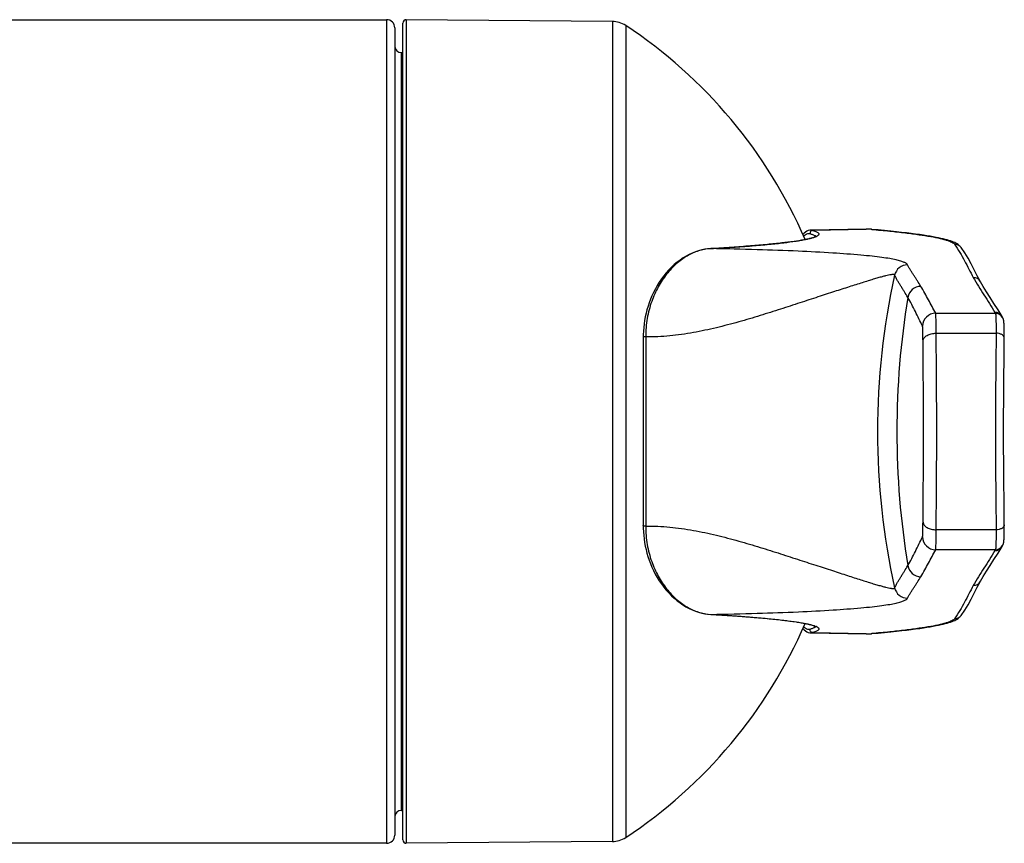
# Model space of a CAD drawing. Header units: millimetres. Extents: x 163 to 790, y -558 to 214.
# Tile 18 of 40: x 730 to 790, y -491 to -441. Entities that reach past the tile are written whole.
import ezdxf

# ---------------------------------------------------------------- set-up
doc = ezdxf.new("R2010")
doc.units = ezdxf.units.MM
doc.header["$LTSCALE"] = 23.1
doc.layers.get('0').update_dxf_attribs({"linetype": 'CONTINUOUS'})

msp = doc.modelspace()

# ---------------------------------------------------------------- linework, layer by layer
at = {"color": 7, "linetype": 'CONTINUOUS'}
for p, q in [((728.305, -440.888), (752.092, -440.888)), ((765.798, -440.999), (753.293, -440.89)), ((752.592, -441.388), (752.592, -490.388)), ((753.092, -490.686), (753.092, -441.09)), ((752.992, -442.888), (753.092, -442.888)), ((781.199, -453.603), (777.846, -453.663)), ((786.968, -454.72), (786.968, -454.72)), ((787.187, -455.042), (786.968, -454.72)), ((771.769, -454.788), (771.778, -454.788)), ((788.313, -457.09), (788.146, -456.798)), ((789.463, -458.923), (789.451, -458.902)), ((789.477, -458.946), (789.463, -458.923)), ((789.489, -458.968), (789.477, -458.946)), ((789.574, -459.364), (789.572, -459.329)), ((789.576, -459.403), (789.574, -459.364)), ((789.578, -459.445), (789.576, -459.403)), ((789.579, -459.49), (789.578, -459.445)), ((789.581, -459.54), (789.579, -459.49)), ((789.583, -459.594), (789.581, -459.54)), ((789.585, -459.683), (789.583, -459.594)), ((789.586, -459.783), (789.585, -459.683)), ((789.588, -459.895), (789.586, -459.783)), ((789.588, -460.019), (789.588, -459.895)), ((789.589, -460.207), (789.588, -460.019)), ((767.676, -460.172), (767.677, -461.554)), ((789.587, -460.771), (789.589, -460.207)), ((789.578, -461.719), (789.587, -460.771)), ((767.677, -461.554), (767.677, -463.008)), ((767.677, -463.008), (767.678, -464.472)), ((789.552, -464.104), (789.562, -463.059)), ((789.547, -464.814), (789.552, -464.104)), ((767.678, -464.472), (767.678, -466.565)), ((789.545, -465.529), (789.547, -464.814)), ((789.545, -466.245), (789.545, -465.529)), ((767.678, -466.565), (767.678, -468.033)), ((789.547, -466.96), (789.545, -466.245)), ((789.552, -467.669), (789.547, -466.96)), ((789.559, -468.369), (789.552, -467.669)), ((767.678, -468.033), (767.677, -469.493)), ((789.584, -470.692), (789.559, -468.369)), ((789.588, -471.304), (789.584, -470.692)), ((789.589, -471.67), (789.588, -471.304)), ((789.583, -472.148), (789.585, -472.048)), ((789.585, -472.048), (789.587, -471.936)), ((789.587, -471.936), (789.588, -471.81)), ((789.588, -471.81), (789.589, -471.67)), ((789.575, -472.397), (789.577, -472.356)), ((789.577, -472.356), (789.578, -472.311)), ((789.578, -472.311), (789.58, -472.261)), ((789.58, -472.261), (789.582, -472.207)), ((789.582, -472.207), (789.583, -472.148)), ((789.451, -472.875), (789.463, -472.854)), ((789.463, -472.854), (789.477, -472.83)), ((789.477, -472.83), (789.489, -472.809)), ((771.77, -476.988), (771.779, -476.989)), ((786.968, -477.056), (786.968, -477.056)), ((777.846, -478.113), (781.199, -478.173)), ((781.2, -478.173), (781.375, -478.172)), ((781.375, -478.172), (781.548, -478.161)), ((752.992, -488.888), (753.092, -488.888)), ((752.092, -490.888), (728.305, -490.888)), ((765.798, -490.777), (753.293, -490.886))]:
    msp.add_line(p, q, dxfattribs=at)
at = {"color": 9, "linetype": 'CONTINUOUS'}
for p, q in [((752.092, -440.888), (752.092, -490.888)), ((753.293, -440.89), (753.293, -490.886)), ((765.798, -440.999), (765.798, -490.777)), ((766.609, -441.246), (766.609, -490.53)), ((752.992, -488.888), (752.992, -442.888)), ((781.201, -453.62), (777.954, -453.678)), ((781.504, -453.615), (781.201, -453.62)), ((781.504, -453.615), (781.549, -453.619)), ((771.778, -454.788), (771.769, -454.788)), ((771.778, -454.788), (771.77, -454.789)), ((785.423, -458.714), (789.054, -458.714)), ((785.454, -459.92), (789.089, -459.92)), ((789.089, -471.856), (785.454, -471.856)), ((789.054, -473.062), (785.423, -473.062)), ((771.77, -476.987), (771.779, -476.988)), ((771.779, -476.988), (771.77, -476.988)), ((777.954, -478.099), (781.201, -478.157)), ((781.2, -478.157), (781.504, -478.162)), ((781.548, -478.158), (781.504, -478.162))]:
    msp.add_line(p, q, dxfattribs=at)
at = {"color": 7, "linetype": 'CONTINUOUS'}
for points in [[(777.848, -453.663), (777.779, -453.669), (777.69, -453.691), (777.602, -453.729), (777.516, -453.784), (777.432, -453.854), (777.358, -453.931)], [(781.548, -453.616), (781.373, -453.605), (781.2, -453.603)], [(786.651, -454.46), (786.577, -454.423), (786.499, -454.389), (786.415, -454.356), (786.324, -454.323), (786.226, -454.292), (786.12, -454.26), (786.005, -454.229), (785.88, -454.198), (785.746, -454.166), (785.6, -454.135), (785.443, -454.103), (785.273, -454.071), (785.089, -454.038), (784.891, -454.006), (784.679, -453.972), (784.45, -453.938), (784.205, -453.904), (783.941, -453.869), (783.66, -453.834), (783.358, -453.798), (783.036, -453.762), (782.692, -453.726), (782.325, -453.689), (781.935, -453.651), (781.548, -453.616)], [(786.968, -454.72), (786.916, -454.657), (786.853, -454.596), (786.788, -454.545), (786.721, -454.5), (786.651, -454.46)], [(771.769, -454.788), (771.614, -454.801), (771.42, -454.828), (771.226, -454.867), (771.032, -454.918), (770.839, -454.981), (770.648, -455.056), (770.459, -455.144), (770.272, -455.243), (770.088, -455.355), (769.908, -455.478), (769.731, -455.613), (769.558, -455.758), (769.391, -455.915), (769.229, -456.081), (769.073, -456.256), (768.924, -456.439), (768.783, -456.629), (768.65, -456.825), (768.525, -457.026), (768.409, -457.232), (768.302, -457.44), (768.204, -457.649), (768.115, -457.86), (768.035, -458.072), (767.963, -458.285), (767.9, -458.499), (767.844, -458.713), (767.797, -458.927), (767.758, -459.143), (767.727, -459.358), (767.703, -459.574), (767.686, -459.791), (767.678, -460.008), (767.676, -460.172)], [(788.146, -456.798), (787.951, -456.43), (787.763, -456.069), (787.578, -455.717), (787.389, -455.375), (787.187, -455.042)], [(789.451, -458.902), (789.206, -458.497), (788.96, -458.112), (788.726, -457.749), (788.508, -457.409), (788.313, -457.09)], [(789.572, -459.329), (789.57, -459.312), (789.569, -459.296), (789.568, -459.281), (789.567, -459.266), (789.566, -459.252), (789.564, -459.238), (789.563, -459.225), (789.561, -459.211), (789.56, -459.199), (789.558, -459.186), (789.556, -459.173), (789.554, -459.16), (789.552, -459.147), (789.549, -459.133), (789.546, -459.119), (789.542, -459.103), (789.538, -459.087), (789.533, -459.069), (789.526, -459.05), (789.518, -459.029), (789.509, -459.008), (789.499, -458.986), (789.489, -458.967)], [(789.562, -463.059), (789.57, -462.38), (789.578, -461.719)], [(767.677, -469.493), (767.676, -470.94), (767.676, -471.604)], [(767.676, -471.604), (767.677, -471.764), (767.686, -471.981), (767.702, -472.197), (767.726, -472.413), (767.757, -472.629), (767.796, -472.844), (767.843, -473.059), (767.898, -473.273), (767.961, -473.486), (768.033, -473.699), (768.113, -473.911), (768.201, -474.122), (768.299, -474.332), (768.406, -474.54), (768.522, -474.745), (768.647, -474.947), (768.78, -475.143), (768.921, -475.333), (769.07, -475.517), (769.226, -475.692), (769.388, -475.859), (769.555, -476.015), (769.728, -476.161), (769.905, -476.296), (770.085, -476.42), (770.269, -476.531), (770.456, -476.631), (770.645, -476.719), (770.837, -476.795), (771.029, -476.858), (771.223, -476.909), (771.417, -476.948), (771.612, -476.975), (771.77, -476.988)], [(789.489, -472.809), (789.499, -472.789), (789.509, -472.769), (789.517, -472.75), (789.524, -472.732), (789.53, -472.715), (789.535, -472.699), (789.54, -472.683), (789.544, -472.668), (789.547, -472.654), (789.55, -472.641), (789.552, -472.628), (789.554, -472.615), (789.556, -472.603), (789.558, -472.591), (789.56, -472.579), (789.561, -472.566), (789.563, -472.554), (789.564, -472.541), (789.565, -472.528), (789.567, -472.514), (789.568, -472.499), (789.569, -472.484), (789.57, -472.468), (789.571, -472.452), (789.572, -472.434), (789.575, -472.397)], [(788.146, -474.979), (788.313, -474.686), (788.508, -474.368), (788.726, -474.027), (788.961, -473.664), (789.206, -473.279), (789.451, -472.874)], [(786.968, -477.056), (787.187, -476.735), (787.389, -476.401), (787.578, -476.059), (787.763, -475.707), (787.951, -475.347), (788.146, -474.979)], [(781.548, -478.161), (781.937, -478.125), (782.327, -478.088), (782.694, -478.051), (783.038, -478.014), (783.36, -477.978), (783.661, -477.942), (783.943, -477.907), (784.206, -477.872), (784.452, -477.838), (784.68, -477.804), (784.893, -477.771), (785.091, -477.738), (785.274, -477.705), (785.444, -477.673), (785.601, -477.641), (785.747, -477.61), (785.881, -477.578), (786.006, -477.547), (786.121, -477.516), (786.227, -477.485), (786.325, -477.453), (786.415, -477.421), (786.499, -477.387), (786.578, -477.353)], [(786.578, -477.353), (786.651, -477.316), (786.721, -477.276), (786.788, -477.231), (786.853, -477.18), (786.917, -477.118), (786.968, -477.056)], [(777.358, -477.846), (777.432, -477.923), (777.516, -477.993), (777.602, -478.047), (777.691, -478.086), (777.779, -478.108), (777.848, -478.113)]]:
    msp.add_lwpolyline(points, dxfattribs=at)
for centre, radius, start, end in [((752.092, -441.388), 0.5, 0, 90), ((753.292, -441.09), 0.2, 89.5, 180), ((765.785, -442.499), 1.5, 56.64996, 89.5), ((750.392, -465.888), 29.5, 23.26855, 56.64996), ((752.992, -442.488), 0.4, 180, 270), ((750.392, -465.888), 29.5, 303.35004, 336.73146), ((752.992, -489.288), 0.4, 90, 180), ((752.092, -490.388), 0.5, 270, 360), ((765.785, -489.277), 1.5, 270.5, 303.35004), ((753.292, -490.686), 0.2, 180, 270.5)]:
    msp.add_arc(centre, radius, start, end, dxfattribs=at)
at = {"color": 9, "linetype": 'CONTINUOUS'}
for centre, radius, start, end in [((777.811, -453.26), 0.87, 294.34416, 295.88204), ((781.247, -456.404), 2.802, 84.75482, 90.97), ((781.514, -453.998), 0.383, 84.91491, 91.5493), ((786.565, -455.015), 0.499, 36.14777, 90.11965), ((783.713, -456.573), 0.8, 90.02538, 167.46614), ((825.94, -465.888), 44.042, 167.55845, 192.44155), ((787.708, -457.035), 0.499, 28.4117, 90.09863), ((784.522, -457.877), 0.801, 90.08446, 170.49821), ((833.114, -465.888), 50.048, 170.6352, 189.3648), ((785.424, -459.515), 0.801, 90.06419, 178.24874), ((785.208, -460.89), 4.418, 29.49828, 30.38035), ((789.02, -459.154), 0.499, 30.39777, 90.10427), ((789.054, -459.214), 0.499, 29.52347, 90.09289), ((785.424, -472.262), 0.801, 181.75127, 269.93582), ((789.02, -472.622), 0.499, 269.89579, 329.60224), ((785.208, -470.887), 4.418, 329.61965, 330.50172), ((789.054, -472.563), 0.499, 269.90711, 330.48416), ((784.522, -473.9), 0.801, 189.50177, 269.91555), ((787.708, -474.741), 0.499, 269.90134, 331.58828), ((783.713, -475.203), 0.8, 192.53565, 269.97174), ((786.565, -476.762), 0.499, 269.88086, 323.85232), ((777.81, -478.518), 0.871, 64.13758, 65.65623), ((781.246, -475.327), 2.847, 269.07928, 275.19577), ((781.514, -477.779), 0.383, 268.44846, 275.08246)]:
    msp.add_arc(centre, radius, start, end, dxfattribs=at)
at = {"color": 7, "linetype": 'CONTINUOUS'}
for points, knots in [([(771.778, -454.788), (772.217, -454.762), (773.051, -454.71), (774.231, -454.623), (775.269, -454.532), (776.159, -454.437), (776.805, -454.353), (777.243, -454.283), (777.511, -454.233), (777.737, -454.183), (777.92, -454.134), (778.058, -454.088), (778.133, -454.055), (778.161, -454.038)], [0, 0, 0, 0, 0.204806, 0.388788, 0.550859, 0.690046, 0.805491, 0.854068, 0.896414, 0.932416, 0.961926, 0.984628, 1, 1, 1, 1]), ([(771.779, -476.989), (772.218, -477.014), (773.051, -477.067), (774.231, -477.154), (775.269, -477.245), (776.159, -477.339), (776.805, -477.423), (777.243, -477.494), (777.511, -477.544), (777.737, -477.593), (777.92, -477.642), (778.058, -477.688), (778.133, -477.722), (778.161, -477.739)], [0, 0, 0, 0, 0.204807, 0.38879, 0.55086, 0.690048, 0.805493, 0.85407, 0.896416, 0.932417, 0.961926, 0.984628, 1, 1, 1, 1])]:
    msp.add_open_spline(points, degree=3, knots=knots, dxfattribs=at)
at = {"color": 9, "linetype": 'CONTINUOUS'}
for points, knots in [([(778.169, -454.052), (778.127, -454.071), (778.028, -454.108), (777.86, -454.157), (777.654, -454.206), (777.306, -454.276), (776.78, -454.359), (776.041, -454.452), (775.163, -454.542), (774.149, -454.63), (773.006, -454.713), (772.201, -454.764), (771.778, -454.788)], [0, 0, 0, 0, 0.02168, 0.048885, 0.08169, 0.120114, 0.213736, 0.329433, 0.466666, 0.624743, 0.802835, 1, 1, 1, 1]), ([(777.399, -454.024), (777.431, -453.993), (777.496, -453.94), (777.604, -453.887), (777.713, -453.867), (777.784, -453.877), (777.818, -453.887)], [0, 0, 0, 0, 0.28917, 0.541327, 0.771699, 1, 1, 1, 1]), ([(777.954, -453.678), (777.93, -453.678), (777.881, -453.691), (777.826, -453.743), (777.801, -453.814), (777.808, -453.865), (777.818, -453.887)], [0, 0, 0, 0, 0.248373, 0.498498, 0.749588, 1, 1, 1, 1]), ([(777.818, -453.887), (777.88, -453.906), (777.966, -453.934), (778.068, -453.98), (778.108, -454.003), (778.125, -454.015)], [0, 0, 0, 0, 0.583837, 0.812199, 1, 1, 1, 1]), ([(777.848, -453.663), (777.857, -453.663), (777.893, -453.664), (777.928, -453.67), (777.954, -453.678)], [0, 0, 0, 0, 0.247668, 1, 1, 1, 1]), ([(777.954, -453.678), (778, -453.692), (778.083, -453.718), (778.19, -453.763), (778.26, -453.802), (778.299, -453.835), (778.319, -453.858), (778.331, -453.881), (778.336, -453.914), (778.321, -453.947), (778.296, -453.976), (778.255, -454.009), (778.218, -454.029), (778.191, -454.042)], [0, 0, 0, 0, 0.216558, 0.39028, 0.52297, 0.575278, 0.619518, 0.657524, 0.692144, 0.765085, 0.810499, 0.864194, 1, 1, 1, 1]), ([(778.125, -454.015), (778.128, -454.017), (778.139, -454.025), (778.15, -454.034), (778.157, -454.04)], [0, 0, 0, 0, 0.267293, 1, 1, 1, 1]), ([(781.549, -453.619), (781.911, -453.651), (782.593, -453.716), (783.552, -453.822), (784.382, -453.931), (785.081, -454.041), (785.579, -454.139), (785.91, -454.22), (786.107, -454.277), (786.271, -454.335), (786.402, -454.392), (786.498, -454.449), (786.548, -454.493), (786.564, -454.516)], [0, 0, 0, 0, 0.212537, 0.400703, 0.56393, 0.701809, 0.814058, 0.860554, 0.900652, 0.934413, 0.961983, 0.983645, 1, 1, 1, 1]), ([(786.564, -454.516), (786.683, -454.678), (786.896, -455.01), (787.177, -455.522), (787.439, -456.032), (787.616, -456.369), (787.707, -456.536)], [0, 0, 0, 0, 0.259826, 0.508741, 0.754064, 1, 1, 1, 1]), ([(771.769, -454.789), (771.519, -454.804), (771.016, -454.899), (770.305, -455.219), (769.65, -455.703), (769.062, -456.335), (768.555, -457.107), (768.151, -458.011), (767.883, -459.036), (767.823, -459.764), (767.823, -460.138)], [0, 0, 0, 0, 0.103528, 0.209164, 0.319901, 0.43781, 0.564207, 0.699965, 0.845487, 1, 1, 1, 1]), ([(783.713, -455.773), (783.707, -455.759), (783.687, -455.731), (783.644, -455.693), (783.585, -455.655), (783.474, -455.599), (783.283, -455.533), (782.989, -455.46), (782.604, -455.387), (782.121, -455.316), (781.536, -455.246), (780.548, -455.149), (779.053, -455.04), (776.957, -454.931), (774.486, -454.843), (772.717, -454.804), (771.778, -454.788)], [0, 0, 0, 0, 0.003796, 0.008503, 0.014259, 0.021197, 0.039378, 0.064268, 0.096622, 0.137044, 0.185919, 0.243412, 0.384164, 0.559174, 0.766249, 1, 1, 1, 1]), ([(784.521, -457.076), (784.454, -456.966), (784.35, -456.803), (784.209, -456.587), (784.103, -456.425), (783.997, -456.263), (783.896, -456.1), (783.801, -455.937), (783.737, -455.83), (783.713, -455.773)], [0, 0, 0, 0, 0.251278, 0.378044, 0.504883, 0.631316, 0.756261, 0.8797, 1, 1, 1, 1]), ([(782.932, -456.4), (782.929, -456.393), (782.919, -456.381), (782.895, -456.368), (782.862, -456.361), (782.801, -456.358), (782.702, -456.368), (782.556, -456.394), (782.375, -456.437), (782.159, -456.495), (781.908, -456.566), (781.624, -456.651), (781.308, -456.748), (780.823, -456.9), (780.144, -457.117), (779.246, -457.406), (778.247, -457.73), (777.157, -458.087), (775.988, -458.469), (774.751, -458.86), (773.455, -459.246), (772.107, -459.602), (770.712, -459.901), (769.28, -460.107), (768.309, -460.15), (767.823, -460.138)], [0, 0, 0, 0, 0.001368, 0.003016, 0.005101, 0.007723, 0.014736, 0.024182, 0.036075, 0.050381, 0.067047, 0.086012, 0.107204, 0.130552, 0.183392, 0.243866, 0.311273, 0.384853, 0.463704, 0.546902, 0.633572, 0.722909, 0.814192, 0.906761, 1, 1, 1, 1]), ([(783.732, -457.744), (783.666, -457.631), (783.563, -457.463), (783.423, -457.24), (783.317, -457.073), (783.213, -456.906), (783.128, -456.767), (783.064, -456.654), (783.004, -456.541), (782.962, -456.455), (782.932, -456.4)], [0, 0, 0, 0, 0.251549, 0.3779, 0.504363, 0.630271, 0.754661, 0.81681, 0.879403, 1, 1, 1, 1]), ([(787.707, -456.536), (787.804, -456.716), (788.016, -457.072), (788.466, -457.77), (788.809, -458.295), (789.02, -458.655)], [0, 0, 0, 0, 0.246147, 0.498118, 1, 1, 1, 1]), ([(785.423, -458.714), (785.275, -458.443), (784.986, -457.89), (784.685, -457.343), (784.521, -457.076)], [0, 0, 0, 0, 0.496811, 1, 1, 1, 1]), ([(784.624, -459.491), (784.477, -459.198), (784.195, -458.608), (783.896, -458.026), (783.732, -457.744)], [0, 0, 0, 0, 0.501503, 1, 1, 1, 1]), ([(785.454, -459.92), (785.453, -459.836), (785.452, -459.675), (785.45, -459.446), (785.448, -459.246), (785.444, -459.075), (785.441, -458.952), (785.438, -458.87), (785.435, -458.822), (785.433, -458.782), (785.43, -458.752), (785.427, -458.73), (785.425, -458.718), (785.423, -458.714)], [0, 0, 0, 0, 0.210451, 0.400332, 0.567341, 0.709455, 0.824957, 0.872282, 0.912466, 0.94539, 0.970972, 0.989163, 1, 1, 1, 1]), ([(789.054, -458.714), (789.055, -458.718), (789.058, -458.73), (789.062, -458.752), (789.065, -458.782), (789.068, -458.822), (789.072, -458.87), (789.076, -458.952), (789.08, -459.075), (789.084, -459.245), (789.087, -459.446), (789.089, -459.675), (789.089, -459.836), (789.089, -459.92)], [0, 0, 0, 0, 0.01097, 0.029243, 0.05488, 0.087837, 0.128039, 0.175368, 0.290847, 0.432907, 0.599844, 0.789641, 1, 1, 1, 1]), ([(784.654, -460.384), (784.654, -460.322), (784.653, -460.203), (784.65, -460.035), (784.648, -459.886), (784.645, -459.76), (784.641, -459.657), (784.637, -459.586), (784.633, -459.542), (784.631, -459.519), (784.628, -459.502), (784.626, -459.494), (784.624, -459.491)], [0, 0, 0, 0, 0.209048, 0.397919, 0.564323, 0.706275, 0.822033, 0.910173, 0.943538, 0.969639, 0.988433, 1, 1, 1, 1]), ([(767.823, -460.138), (767.804, -460.138), (767.769, -460.14), (767.728, -460.145), (767.701, -460.153), (767.686, -460.159), (767.676, -460.167), (767.676, -460.172)], [0, 0, 0, 0, 0.363249, 0.673212, 0.794999, 0.889863, 1, 1, 1, 1]), ([(767.823, -460.138), (767.824, -460.611), (767.826, -462.528), (767.827, -464.445), (767.827, -465.888)], [0, 0, 0, 0, 0.24705, 1, 1, 1, 1]), ([(784.654, -460.384), (784.656, -460.353), (784.67, -460.289), (784.722, -460.201), (784.799, -460.121), (784.939, -460.025), (785.16, -459.943), (785.353, -459.921), (785.454, -459.92)], [0, 0, 0, 0, 0.092889, 0.192461, 0.302341, 0.423948, 0.698593, 1, 1, 1, 1]), ([(785.454, -471.856), (785.459, -470.915), (785.478, -468.925), (785.491, -465.888), (785.478, -462.851), (785.459, -460.862), (785.454, -459.92)], [0, 0, 0, 0, 0.236653, 0.5, 0.763347, 1, 1, 1, 1]), ([(789.089, -459.92), (789.088, -460.371), (789.081, -461.313), (789.064, -462.772), (789.049, -464.31), (789.043, -465.888), (789.049, -467.467), (789.064, -469.005), (789.081, -470.463), (789.088, -471.405), (789.089, -471.856)], [0, 0, 0, 0, 0.113395, 0.236652, 0.366624, 0.499998, 0.633372, 0.763346, 0.886603, 1, 1, 1, 1]), ([(789.589, -460.219), (789.589, -460.199), (789.582, -460.159), (789.552, -460.101), (789.504, -460.05), (789.417, -459.987), (789.276, -459.934), (789.153, -459.92), (789.089, -459.92)], [0, 0, 0, 0, 0.092893, 0.191735, 0.300758, 0.421788, 0.696691, 1, 1, 1, 1]), ([(784.654, -471.393), (784.66, -470.524), (784.678, -468.69), (784.692, -465.888), (784.678, -463.087), (784.66, -461.252), (784.654, -460.384)], [0, 0, 0, 0, 0.236626, 0.5, 0.763374, 1, 1, 1, 1]), ([(767.827, -465.888), (767.827, -466.372), (767.826, -468.288), (767.825, -470.205), (767.823, -471.639)], [0, 0, 0, 0, 0.252109, 1, 1, 1, 1]), ([(784.624, -472.286), (784.626, -472.283), (784.628, -472.274), (784.631, -472.257), (784.633, -472.234), (784.637, -472.19), (784.641, -472.12), (784.645, -472.017), (784.648, -471.89), (784.65, -471.742), (784.653, -471.574), (784.654, -471.455), (784.654, -471.393)], [0, 0, 0, 0, 0.011567, 0.030361, 0.056462, 0.089827, 0.177967, 0.293725, 0.435677, 0.602081, 0.790952, 1, 1, 1, 1]), ([(784.654, -471.393), (784.656, -471.424), (784.67, -471.487), (784.722, -471.576), (784.799, -471.656), (784.939, -471.752), (785.16, -471.834), (785.353, -471.856), (785.454, -471.856)], [0, 0, 0, 0, 0.092889, 0.192461, 0.302341, 0.423948, 0.698593, 1, 1, 1, 1]), ([(767.823, -471.639), (767.804, -471.639), (767.769, -471.637), (767.728, -471.631), (767.701, -471.624), (767.686, -471.618), (767.676, -471.61), (767.676, -471.604)], [0, 0, 0, 0, 0.363276, 0.673281, 0.795075, 0.889926, 1, 1, 1, 1]), ([(767.823, -471.639), (768.309, -471.627), (769.28, -471.669), (770.712, -471.874), (772.107, -472.172), (773.455, -472.528), (774.751, -472.912), (775.988, -473.303), (777.157, -473.684), (778.246, -474.042), (779.246, -474.366), (780.143, -474.656), (780.823, -474.873), (781.307, -475.025), (781.624, -475.123), (781.908, -475.208), (782.159, -475.28), (782.375, -475.338), (782.556, -475.381), (782.685, -475.405), (782.771, -475.415), (782.821, -475.418), (782.862, -475.416), (782.895, -475.408), (782.919, -475.396), (782.929, -475.383), (782.932, -475.377)], [0, 0, 0, 0, 0.093231, 0.185789, 0.277059, 0.366381, 0.453034, 0.536215, 0.615051, 0.688624, 0.756031, 0.816513, 0.869368, 0.892725, 0.913928, 0.932902, 0.949579, 0.963895, 0.975796, 0.98525, 0.989061, 0.992269, 0.994892, 0.996976, 0.998622, 1, 1, 1, 1]), ([(767.823, -471.639), (767.823, -472.013), (767.883, -472.741), (768.151, -473.765), (768.556, -474.67), (769.063, -475.441), (769.65, -476.074), (770.305, -476.557), (771.017, -476.878), (771.52, -476.972), (771.77, -476.988)], [0, 0, 0, 0, 0.154516, 0.30004, 0.435797, 0.562193, 0.680101, 0.790837, 0.896472, 1, 1, 1, 1]), ([(785.423, -473.062), (785.425, -473.058), (785.427, -473.047), (785.43, -473.025), (785.433, -472.994), (785.435, -472.954), (785.438, -472.906), (785.441, -472.824), (785.444, -472.702), (785.448, -472.531), (785.45, -472.33), (785.452, -472.102), (785.453, -471.941), (785.454, -471.856)], [0, 0, 0, 0, 0.010837, 0.029028, 0.05461, 0.087534, 0.127718, 0.175043, 0.290545, 0.432659, 0.599668, 0.789549, 1, 1, 1, 1]), ([(789.089, -471.856), (789.089, -471.941), (789.089, -472.102), (789.087, -472.33), (789.084, -472.531), (789.08, -472.702), (789.076, -472.824), (789.072, -472.906), (789.068, -472.954), (789.065, -472.994), (789.062, -473.025), (789.058, -473.047), (789.055, -473.058), (789.054, -473.062)], [0, 0, 0, 0, 0.210358, 0.400155, 0.567092, 0.709153, 0.824632, 0.871962, 0.912163, 0.945121, 0.970758, 0.989031, 1, 1, 1, 1]), ([(789.589, -471.557), (789.589, -471.577), (789.582, -471.618), (789.552, -471.675), (789.504, -471.727), (789.417, -471.789), (789.276, -471.842), (789.153, -471.856), (789.089, -471.856)], [0, 0, 0, 0, 0.092893, 0.191734, 0.300755, 0.421785, 0.696689, 1, 1, 1, 1]), ([(783.732, -474.032), (783.896, -473.751), (784.195, -473.168), (784.477, -472.579), (784.624, -472.286)], [0, 0, 0, 0, 0.498497, 1, 1, 1, 1]), ([(784.521, -474.701), (784.685, -474.433), (784.986, -473.886), (785.275, -473.334), (785.423, -473.062)], [0, 0, 0, 0, 0.503189, 1, 1, 1, 1]), ([(789.02, -473.121), (788.809, -473.481), (788.466, -474.006), (788.016, -474.704), (787.804, -475.06), (787.707, -475.24)], [0, 0, 0, 0, 0.501882, 0.753853, 1, 1, 1, 1]), ([(782.932, -475.377), (782.962, -475.321), (783.017, -475.205), (783.112, -475.037), (783.213, -474.87), (783.317, -474.703), (783.423, -474.536), (783.563, -474.314), (783.666, -474.145), (783.732, -474.032)], [0, 0, 0, 0, 0.121169, 0.245053, 0.369715, 0.495728, 0.622055, 0.748439, 1, 1, 1, 1]), ([(783.713, -476.003), (783.737, -475.946), (783.801, -475.839), (783.896, -475.677), (783.997, -475.514), (784.103, -475.352), (784.209, -475.189), (784.35, -474.973), (784.454, -474.81), (784.521, -474.701)], [0, 0, 0, 0, 0.120301, 0.24374, 0.368683, 0.495117, 0.621956, 0.748722, 1, 1, 1, 1]), ([(787.707, -475.24), (787.616, -475.408), (787.439, -475.745), (787.177, -476.254), (786.896, -476.766), (786.683, -477.098), (786.564, -477.261)], [0, 0, 0, 0, 0.245936, 0.491259, 0.740174, 1, 1, 1, 1]), ([(771.779, -476.988), (772.717, -476.973), (774.488, -476.933), (776.96, -476.845), (779.057, -476.736), (780.552, -476.627), (781.539, -476.53), (782.124, -476.461), (782.607, -476.389), (782.992, -476.316), (783.285, -476.243), (783.475, -476.177), (783.585, -476.121), (783.643, -476.083), (783.687, -476.046), (783.707, -476.017), (783.713, -476.003)], [0, 0, 0, 0, 0.233838, 0.441016, 0.616116, 0.756902, 0.81438, 0.863225, 0.9036, 0.935899, 0.960728, 0.978872, 0.98578, 0.991493, 0.996181, 1, 1, 1, 1]), ([(771.779, -476.988), (772.202, -477.013), (773.007, -477.063), (774.15, -477.147), (775.163, -477.234), (776.042, -477.325), (776.781, -477.417), (777.307, -477.5), (777.654, -477.57), (777.86, -477.619), (778.028, -477.668), (778.127, -477.705), (778.169, -477.724)], [0, 0, 0, 0, 0.197163, 0.375254, 0.53333, 0.670563, 0.78626, 0.879882, 0.918307, 0.951112, 0.978318, 1, 1, 1, 1]), ([(786.564, -477.261), (786.548, -477.283), (786.498, -477.328), (786.402, -477.385), (786.271, -477.442), (786.107, -477.499), (785.91, -477.556), (785.579, -477.638), (785.081, -477.735), (784.382, -477.846), (783.552, -477.954), (782.593, -478.06), (781.911, -478.125), (781.549, -478.158)], [0, 0, 0, 0, 0.016355, 0.038017, 0.065587, 0.099348, 0.139446, 0.185942, 0.298191, 0.43607, 0.599297, 0.787463, 1, 1, 1, 1]), ([(777.818, -477.889), (777.784, -477.899), (777.713, -477.909), (777.604, -477.89), (777.496, -477.836), (777.431, -477.783), (777.399, -477.753)], [0, 0, 0, 0, 0.228293, 0.458666, 0.710827, 1, 1, 1, 1]), ([(777.954, -478.099), (777.93, -478.098), (777.881, -478.085), (777.826, -478.034), (777.801, -477.962), (777.808, -477.912), (777.818, -477.889)], [0, 0, 0, 0, 0.248373, 0.498498, 0.749588, 1, 1, 1, 1]), ([(778.107, -477.773), (778.069, -477.796), (777.974, -477.84), (777.875, -477.872), (777.818, -477.889)], [0, 0, 0, 0, 0.425525, 1, 1, 1, 1]), ([(778.19, -477.734), (778.217, -477.747), (778.255, -477.768), (778.295, -477.801), (778.321, -477.829), (778.336, -477.862), (778.331, -477.895), (778.319, -477.919), (778.299, -477.942), (778.26, -477.974), (778.191, -478.014), (778.083, -478.058), (778, -478.085), (777.954, -478.099)], [0, 0, 0, 0, 0.135896, 0.189629, 0.235071, 0.308037, 0.342649, 0.380637, 0.424855, 0.477139, 0.609783, 0.783467, 1, 1, 1, 1]), ([(778.157, -477.736), (778.154, -477.739), (778.138, -477.753), (778.121, -477.765), (778.107, -477.773)], [0, 0, 0, 0, 0.225601, 1, 1, 1, 1]), ([(777.954, -478.099), (777.945, -478.101), (777.911, -478.11), (777.875, -478.114), (777.848, -478.113)], [0, 0, 0, 0, 0.254353, 1, 1, 1, 1])]:
    msp.add_open_spline(points, degree=3, knots=knots, dxfattribs=at)

doc.saveas('drawing.dxf')
